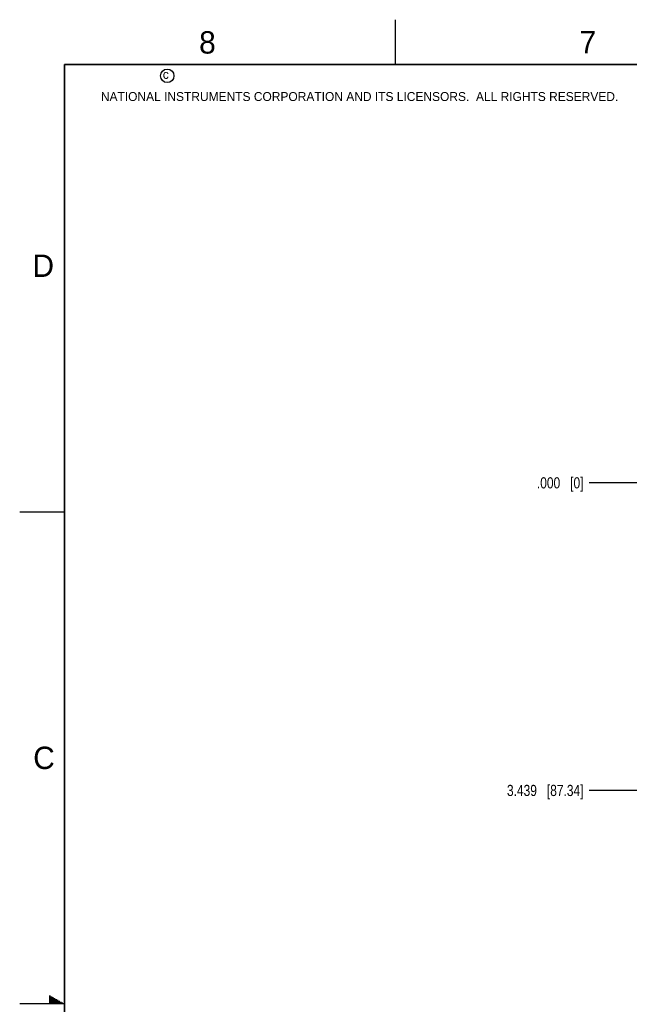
# Model space of a CAD drawing. Header units: inches. Extents: x 0 to 34, y 0 to 22.
# Tile 9 of 68: x 0 to 6.8, y 11 to 22. Entities that reach past the tile are written whole.
import ezdxf

# ---------------------------------------------------------------- set-up
doc = ezdxf.new("R2010")
doc.units = ezdxf.units.IN
doc.header["$LTSCALE"] = 1.87
doc.header["$MEASUREMENT"] = 0
doc.layers.get('0').update_dxf_attribs({"linetype": 'CONTINUOUS'})
doc.layers.add('DIMENSIONS', color=7, linetype='CONTINUOUS')
doc.styles.get("Standard").update_dxf_attribs({"font": 'txt', "width": 0.8})
doc.styles.add('TEXTSTYLE_2', font='txt')
doc.dimstyles.new('DIMSTYLE_1', dxfattribs={"dimtxt": 0.125, "dimasz": 0.18, "dimexe": 0.18, "dimexo": 0.0625, "dimgap": 0.09, "dimtad": 0, "dimtih": 1, "dimtoh": 1, "dimdec": 3, "dimzin": 4, "dimdsep": 46, "dimtxsty": 'STANDARD', "dimblk": '_FILLED', "dimblk1": '_FILLED', "dimblk2": '_FILLED', "dimcen": 0.09, "dimadec": 0, "dimazin": 0, "dimtp": 0.01, "dimtm": 0.01, "dimtfac": 1, "dimtdec": 3, "dimtofl": 0, "dimtmove": 0, "dimatfit": 3, "dimldrblk": '_FILLED', "dimfxl": 1, "dimtolj": 1, "dimtzin": 4, "dimarcsym": 0})

# ---------------------------------------------------------------- blocks, each defined once
blk = doc.blocks.new('*D19')
at = {"layer": 'DIMENSIONS', "color": 2, "linetype": 'CONTINUOUS'}
blk.add_line((7.086, 13.385), (6.361, 13.385), dxfattribs=at)
at = {"layer": 'DIMENSIONS', "color": 2, "linetype": 'CONTINUOUS', "insert": (6.299, 13.448), "char_height": 0.125, "width": 1.325, "attachment_point": 3, "rotation": 360, "line_spacing_factor": 0.9}
blk.add_mtext('3.439{\\Ftxt.shx;\\W1.000000;\\H0.125000; }[87.34]', dxfattribs=at)
blk = doc.blocks.new('_FILLED')
at = {"color": 0, "linetype": 'BYBLOCK'}
blk.add_solid([(0, 0), (-1, 0.174), (-1, -0.174)], dxfattribs=at)
blk = doc.blocks.new('*D20')
at = {"layer": 'DIMENSIONS', "color": 2, "linetype": 'CONTINUOUS'}
blk.add_line((7.086, 16.824), (6.361, 16.824), dxfattribs=at)
at = {"layer": 'DIMENSIONS', "color": 2, "linetype": 'CONTINUOUS', "insert": (6.299, 16.886), "char_height": 0.125, "width": 0.825, "attachment_point": 3, "rotation": 360, "line_spacing_factor": 0.9}
blk.add_mtext('.000{\\Ftxt.shx;\\W1.000000;\\H0.125000; }[0]', dxfattribs=at)

msp = doc.modelspace()

# ---------------------------------------------------------------- linework, layer by layer
at = {"color": 2, "linetype": 'CONTINUOUS'}
for p, q in [((4.2, 21.5), (4.2, 22)), ((0, 16.5), (0.5, 16.5)), ((0.3303, 11.09), (0.3441, 11.09)), ((0.3303, 11.08), (0.3614, 11.08)), ((0.3303, 11.07), (0.3788, 11.07)), ((0.3303, 11.06), (0.3961, 11.06)), ((0.3303, 11.05), (0.4134, 11.05)), ((0.3303, 11.04), (0.4307, 11.04)), ((0.3303, 11.03), (0.448, 11.03)), ((0.3303, 11.02), (0.4654, 11.02)), ((0.3303, 11.01), (0.4827, 11.01)), ((0.5, 11), (0, 11))]:
    msp.add_line(p, q, dxfattribs=at)
at = {"color": 7, "linetype": 'CONTINUOUS', "const_width": 0.02}
for points in [[(0.5, 21.5), (0.5, 0.5)], [(33.5, 21.5), (0.5, 21.5)]]:
    msp.add_lwpolyline(points, dxfattribs=at)
at = {"color": 2, "linetype": 'CONTINUOUS'}
msp.add_circle((1.6484, 21.3727), 0.0754, dxfattribs=at)

# ---------------------------------------------------------------- texts
at = {"color": 2, "linetype": 'CONTINUOUS', "attachment_point": 1, "line_spacing_factor": 0.9, "style": 'TEXTSTYLE_2'}
for s, insert, char_height, width in [('8', (2.0046, 21.8713), 0.25, 0.25), ('7', (6.2556, 21.8743), 0.25, 0.25), ('c', (1.599, 21.4388), 0.1, 0.1), ('NATIONAL INSTRUMENTS CORPORATION AND ITS LICENSORS.  ALL RIGHTS RESERVED.', (0.9071, 21.1911), 0.1, 7.3), ('D', (0.1424, 19.375), 0.25, 0.25), ('C', (0.1508, 13.8746), 0.25, 0.25)]:
    msp.add_mtext(s, dxfattribs=dict(at, insert=insert, char_height=char_height, width=width))

# ---------------------------------------------------------------- dimensions: what is measured, and where the dimension line sits
at = {"layer": 'DIMENSIONS', "color": 2, "linetype": 'CONTINUOUS'}
for feature_location, offset, origin, picture, middle in [((7.0864929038, 16.8236725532), (-0.7249954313, 0.0000000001), (7.1489929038, 16.8236725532), '*D20', (5.6364974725, 16.8236725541)), ((7.0865, 13.3851), (-0.725, 0), (7.149, 16.8237), '*D19', (5.3365, 13.3851))]:
    dim = msp.add_ordinate_dim(feature_location=feature_location, offset=offset, dtype=0, origin=origin, dimstyle='DIMSTYLE_1', dxfattribs=at)
    dim.commit()
    dim.dimension.update_dxf_attribs({"geometry": picture, "text_midpoint": middle})

doc.saveas('drawing.dxf')
